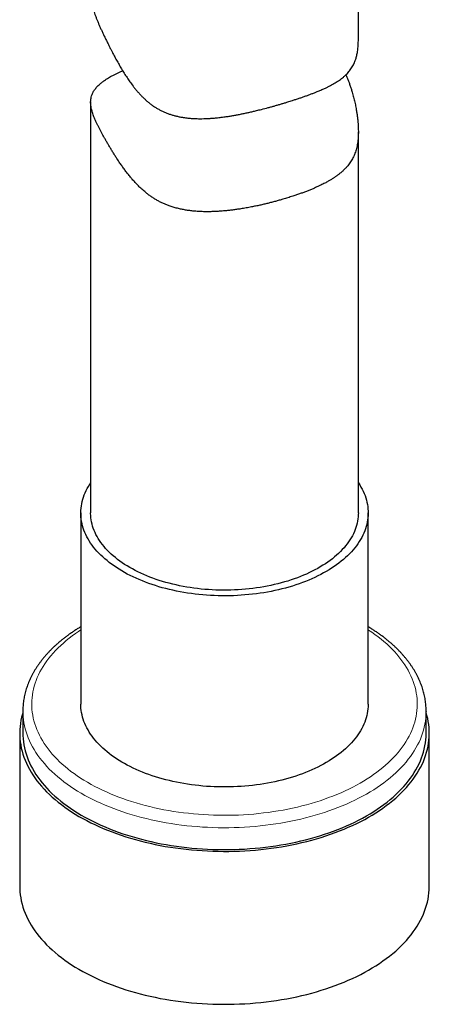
# Model space of a CAD drawing. Header units: millimetres. Extents: x 8 to 825, y 12 to 755.
# Tile 44 of 62: x 762 to 785, y 18 to 73. Entities that reach past the tile are written whole.
import ezdxf

# ---------------------------------------------------------------- set-up
doc = ezdxf.new("R2010")
doc.units = ezdxf.units.MM

msp = doc.modelspace()

# ---------------------------------------------------------------- linework, layer by layer
at = {"color": 7, "linetype": 'Continuous', "lineweight": 30}
for p, q in [((781.376, 71.855), (781.376, 74.827)), ((766.376, 68.339), (766.376, 45.316)), ((781.376, 45.316), (781.376, 66.686)), ((765.826, 45.316), (765.826, 34.6)), ((781.926, 34.6), (781.926, 45.316)), ((762.576, 34.192), (762.576, 32.967)), ((785.176, 34.194), (785.176, 34.192)), ((785.176, 32.967), (785.176, 34.192)), ((762.401, 32.967), (762.401, 24.393)), ((785.351, 24.393), (785.351, 32.967))]:
    msp.add_line(p, q, dxfattribs=at)
at = {"color": 7, "linetype": 'Continuous', "lineweight": 30, "flags": 128}
for points in [[(781.376, 47.004), (781.377, 47.002), (781.452, 46.885), (781.523, 46.767), (781.587, 46.648), (781.647, 46.528), (781.7, 46.407), (781.748, 46.286), (781.79, 46.163), (781.827, 46.04), (781.858, 45.917), (781.883, 45.793), (781.902, 45.669), (781.916, 45.544), (781.924, 45.419), (781.925, 45.295), (781.922, 45.17), (781.912, 45.045), (781.896, 44.921), (781.875, 44.797), (781.848, 44.673), (781.815, 44.55), (781.777, 44.427), (781.733, 44.305), (781.683, 44.183), (781.627, 44.063), (781.566, 43.943), (781.5, 43.824), (781.428, 43.707), (781.35, 43.59), (781.267, 43.475), (781.179, 43.361), (781.085, 43.248), (780.986, 43.138), (780.883, 43.028), (780.774, 42.92), (780.66, 42.814), (780.541, 42.71), (780.417, 42.608), (780.289, 42.507), (780.156, 42.409), (780.019, 42.313), (779.877, 42.218), (779.731, 42.126), (779.58, 42.037), (779.426, 41.95), (779.267, 41.865), (779.105, 41.783), (778.938, 41.703), (778.769, 41.626), (778.595, 41.551), (778.418, 41.479), (778.238, 41.41), (778.055, 41.344), (777.869, 41.281), (777.68, 41.22), (777.488, 41.163), (777.294, 41.108), (777.097, 41.057), (776.897, 41.008), (776.696, 40.963), (776.493, 40.921), (776.287, 40.882), (776.08, 40.846), (775.872, 40.814), (775.661, 40.784), (775.45, 40.758), (775.238, 40.736), (775.024, 40.716), (774.81, 40.7), (774.595, 40.687), (774.379, 40.678), (774.163, 40.672), (773.947, 40.669), (773.731, 40.669), (773.515, 40.673), (773.299, 40.68), (773.084, 40.691), (772.869, 40.705), (772.655, 40.722), (772.442, 40.743), (772.23, 40.767), (772.019, 40.794), (771.809, 40.824), (771.601, 40.858), (771.394, 40.895), (771.19, 40.935), (770.987, 40.978), (770.786, 41.024), (770.588, 41.074), (770.392, 41.126), (770.198, 41.182), (770.007, 41.24), (769.819, 41.302), (769.634, 41.366), (769.452, 41.433), (769.273, 41.503), (769.097, 41.576), (768.925, 41.651), (768.756, 41.729), (768.591, 41.81), (768.43, 41.893), (768.273, 41.979), (768.12, 42.067), (767.971, 42.157), (767.826, 42.25), (767.686, 42.345), (767.55, 42.442), (767.418, 42.541), (767.292, 42.642), (767.17, 42.745), (767.052, 42.85), (766.94, 42.956), (766.833, 43.065), (766.731, 43.175), (766.634, 43.286), (766.542, 43.399), (766.456, 43.514), (766.374, 43.629), (766.299, 43.746), (766.228, 43.864), (766.164, 43.983), (766.104, 44.103), (766.051, 44.224), (766.003, 44.346), (765.961, 44.468), (765.924, 44.591), (765.893, 44.714), (765.868, 44.838), (765.849, 44.963), (765.835, 45.087), (765.828, 45.212), (765.826, 45.337), (765.829, 45.461), (765.839, 45.586), (765.855, 45.711), (765.876, 45.835), (765.903, 45.959), (765.936, 46.082), (765.974, 46.205), (766.018, 46.327), (766.068, 46.448), (766.124, 46.569), (766.185, 46.689), (766.251, 46.807), (766.324, 46.925), (766.376, 47.004)], [(781.376, 45.316), (781.374, 45.22), (781.366, 45.1), (781.353, 44.98), (781.334, 44.86), (781.309, 44.74), (781.278, 44.621), (781.242, 44.503), (781.2, 44.385), (781.152, 44.268), (781.099, 44.151), (781.04, 44.036), (780.976, 43.921), (780.906, 43.808), (780.831, 43.696), (780.75, 43.585), (780.664, 43.475), (780.573, 43.367), (780.476, 43.26), (780.375, 43.155), (780.268, 43.051), (780.157, 42.95), (780.04, 42.85), (779.919, 42.752), (779.793, 42.656), (779.663, 42.562), (779.528, 42.47), (779.389, 42.381), (779.245, 42.293), (779.098, 42.208), (778.946, 42.126), (778.791, 42.045), (778.631, 41.968), (778.468, 41.893), (778.302, 41.82), (778.132, 41.751), (777.958, 41.684), (777.782, 41.62), (777.602, 41.558), (777.42, 41.5), (777.235, 41.445), (777.047, 41.392), (776.857, 41.343), (776.665, 41.297), (776.47, 41.253), (776.273, 41.213), (776.075, 41.176), (775.875, 41.143), (775.673, 41.112), (775.47, 41.085), (775.266, 41.061), (775.06, 41.04), (774.854, 41.023), (774.647, 41.009), (774.439, 40.998), (774.231, 40.991), (774.023, 40.987), (773.814, 40.986), (773.606, 40.989), (773.397, 40.995), (773.189, 41.004), (772.982, 41.017), (772.775, 41.033), (772.57, 41.052), (772.365, 41.075), (772.161, 41.101), (771.959, 41.13), (771.758, 41.162), (771.559, 41.198), (771.362, 41.237), (771.166, 41.278), (770.973, 41.324), (770.782, 41.372), (770.593, 41.423), (770.407, 41.477), (770.223, 41.534), (770.042, 41.594), (769.865, 41.657), (769.69, 41.723), (769.519, 41.791), (769.351, 41.863), (769.186, 41.937), (769.025, 42.013), (768.868, 42.092), (768.715, 42.174), (768.566, 42.258), (768.42, 42.344), (768.279, 42.433), (768.143, 42.524), (768.011, 42.617), (767.883, 42.712), (767.76, 42.809), (767.642, 42.909), (767.528, 43.01), (767.419, 43.112), (767.316, 43.217), (767.217, 43.323), (767.124, 43.43), (767.036, 43.539), (766.953, 43.65), (766.875, 43.762), (766.803, 43.875), (766.737, 43.989), (766.675, 44.104), (766.62, 44.22), (766.57, 44.337), (766.525, 44.454), (766.487, 44.573), (766.454, 44.691), (766.427, 44.811), (766.405, 44.93), (766.39, 45.05), (766.38, 45.171), (766.376, 45.291), (766.376, 45.316)], [(777.68, 30.505), (777.488, 30.447), (777.294, 30.393), (777.097, 30.341), (776.897, 30.293), (776.696, 30.248), (776.493, 30.205), (776.287, 30.166), (776.08, 30.131), (775.872, 30.098), (775.661, 30.069), (775.45, 30.043), (775.238, 30.02), (775.024, 30.001), (774.81, 29.984), (774.595, 29.972), (774.379, 29.962), (774.163, 29.956), (773.947, 29.953), (773.731, 29.954), (773.515, 29.958), (773.299, 29.965), (773.084, 29.976), (772.869, 29.989), (772.655, 30.007), (772.442, 30.027), (772.23, 30.051), (772.019, 30.078), (771.809, 30.109), (771.601, 30.142), (771.394, 30.179), (771.19, 30.219), (770.987, 30.262), (770.786, 30.309), (770.588, 30.358), (770.392, 30.411), (770.198, 30.466), (770.007, 30.525), (769.819, 30.586), (769.634, 30.65), (769.452, 30.718), (769.273, 30.788), (769.097, 30.86), (768.925, 30.936), (768.756, 31.014), (768.591, 31.094), (768.43, 31.178), (768.273, 31.263), (768.12, 31.351), (767.971, 31.442), (767.826, 31.534), (767.686, 31.629), (767.55, 31.726), (767.418, 31.825), (767.292, 31.926), (767.17, 32.029), (767.052, 32.134), (766.94, 32.241), (766.833, 32.349), (766.731, 32.459), (766.634, 32.571), (766.542, 32.684), (766.456, 32.798), (766.374, 32.914), (766.299, 33.03), (766.228, 33.148), (766.164, 33.268), (766.104, 33.388), (766.051, 33.508), (766.003, 33.63), (765.961, 33.752), (765.924, 33.875), (765.893, 33.999), (765.868, 34.123), (765.849, 34.247), (765.835, 34.372), (765.828, 34.496), (765.826, 34.6)], [(781.926, 34.6), (781.925, 34.579), (781.922, 34.454), (781.912, 34.33), (781.896, 34.205), (781.875, 34.081), (781.848, 33.957), (781.815, 33.834), (781.777, 33.711), (781.733, 33.589), (781.683, 33.468), (781.627, 33.347), (781.566, 33.227), (781.5, 33.109), (781.428, 32.991), (781.35, 32.875), (781.267, 32.759), (781.179, 32.645), (781.085, 32.533), (780.986, 32.422), (780.883, 32.313), (780.774, 32.205), (780.66, 32.099), (780.541, 31.994), (780.417, 31.892), (780.289, 31.792), (780.156, 31.693), (780.019, 31.597), (779.877, 31.503), (779.731, 31.411), (779.58, 31.321), (779.426, 31.234), (779.267, 31.149), (779.105, 31.067), (778.938, 30.987), (778.769, 30.91), (778.595, 30.836), (778.418, 30.764), (778.238, 30.695), (778.055, 30.629), (777.869, 30.565), (777.68, 30.505)], [(762.576, 34.12), (762.551, 34.037), (762.507, 33.866), (762.47, 33.694), (762.441, 33.521), (762.42, 33.348), (762.406, 33.175), (762.401, 33.001), (762.403, 32.828), (762.413, 32.655), (762.431, 32.482), (762.457, 32.309), (762.491, 32.137), (762.533, 31.965), (762.582, 31.794), (762.639, 31.623), (762.704, 31.454), (762.776, 31.286), (762.856, 31.119), (762.944, 30.953), (763.039, 30.788), (763.141, 30.625), (763.251, 30.464), (763.369, 30.304), (763.493, 30.146), (763.624, 29.99), (763.763, 29.836), (763.908, 29.685), (764.061, 29.535), (764.219, 29.388), (764.385, 29.243), (764.557, 29.101), (764.736, 28.962), (764.92, 28.825), (765.111, 28.691), (765.308, 28.56), (765.511, 28.432), (765.719, 28.307), (765.934, 28.186), (766.153, 28.067), (766.378, 27.952), (766.608, 27.841), (766.843, 27.733), (767.083, 27.628), (767.327, 27.527), (767.576, 27.43), (767.829, 27.337), (768.087, 27.247), (768.348, 27.162), (768.613, 27.08), (768.882, 27.003), (769.154, 26.929), (769.429, 26.86), (769.708, 26.795), (769.989, 26.734), (770.273, 26.678), (770.559, 26.625), (770.848, 26.577), (771.139, 26.534), (771.432, 26.495), (771.726, 26.46), (772.022, 26.43), (772.319, 26.404), (772.617, 26.383), (772.916, 26.366), (773.216, 26.354), (773.516, 26.346), (773.816, 26.343), (774.116, 26.344), (774.417, 26.35), (774.716, 26.361), (775.016, 26.375), (775.314, 26.395), (775.612, 26.419), (775.908, 26.447), (776.203, 26.48), (776.496, 26.518), (776.788, 26.56), (777.077, 26.606), (777.365, 26.656), (777.65, 26.711), (777.932, 26.77), (778.212, 26.834), (778.488, 26.902), (778.762, 26.973), (779.032, 27.049), (779.299, 27.129), (779.561, 27.213), (779.82, 27.301), (780.075, 27.393), (780.326, 27.488), (780.572, 27.588), (780.814, 27.691), (781.051, 27.797), (781.283, 27.908), (781.509, 28.021), (781.731, 28.138), (781.947, 28.259), (782.158, 28.382), (782.363, 28.509), (782.562, 28.639), (782.756, 28.772), (782.943, 28.907), (783.124, 29.046), (783.299, 29.187), (783.467, 29.33), (783.628, 29.477), (783.783, 29.625), (783.931, 29.776), (784.073, 29.929), (784.207, 30.084), (784.334, 30.241), (784.454, 30.4), (784.567, 30.561), (784.672, 30.723), (784.77, 30.887), (784.861, 31.053), (784.944, 31.219), (785.019, 31.387), (785.087, 31.556), (785.147, 31.726), (785.2, 31.897), (785.244, 32.068), (785.281, 32.24), (785.31, 32.413), (785.332, 32.586), (785.345, 32.759), (785.35, 32.933), (785.348, 33.106), (785.338, 33.279), (785.32, 33.453), (785.294, 33.625), (785.26, 33.798), (785.218, 33.969), (785.176, 34.12)], [(762.576, 32.967), (762.578, 32.83), (762.588, 32.659), (762.606, 32.489), (762.631, 32.319), (762.665, 32.149), (762.706, 31.98), (762.754, 31.812), (762.81, 31.644), (762.874, 31.477), (762.946, 31.311), (763.024, 31.147), (763.111, 30.983), (763.204, 30.821), (763.305, 30.661), (763.413, 30.502), (763.529, 30.345), (763.651, 30.189), (763.781, 30.036), (763.917, 29.884), (764.06, 29.735), (764.21, 29.588), (764.367, 29.443), (764.53, 29.3), (764.699, 29.16), (764.875, 29.023), (765.057, 28.888), (765.245, 28.756), (765.439, 28.627), (765.639, 28.501), (765.844, 28.378), (766.055, 28.259), (766.271, 28.142), (766.492, 28.029), (766.719, 27.919), (766.95, 27.812), (767.186, 27.71), (767.427, 27.61), (767.672, 27.515), (767.921, 27.423), (768.175, 27.335), (768.432, 27.25), (768.693, 27.17), (768.958, 27.094), (769.226, 27.022), (769.497, 26.953), (769.771, 26.889), (770.048, 26.829), (770.328, 26.774), (770.61, 26.722), (770.894, 26.675), (771.181, 26.632), (771.469, 26.593), (771.759, 26.559), (772.05, 26.529), (772.342, 26.504), (772.636, 26.483), (772.93, 26.467), (773.226, 26.455), (773.521, 26.447), (773.817, 26.444), (774.113, 26.445), (774.408, 26.451), (774.704, 26.461), (774.998, 26.476), (775.292, 26.495), (775.585, 26.519), (775.877, 26.547), (776.168, 26.579), (776.456, 26.616), (776.744, 26.657), (777.029, 26.703), (777.312, 26.753), (777.592, 26.807), (777.87, 26.865), (778.146, 26.927), (778.418, 26.994), (778.687, 27.065), (778.953, 27.139), (779.216, 27.218), (779.475, 27.301), (779.73, 27.387), (779.981, 27.478), (780.228, 27.572), (780.47, 27.67), (780.708, 27.771), (780.941, 27.876), (781.17, 27.985), (781.393, 28.097), (781.611, 28.212), (781.824, 28.331), (782.032, 28.452), (782.234, 28.577), (782.43, 28.705), (782.62, 28.836), (782.805, 28.969), (782.983, 29.105), (783.155, 29.244), (783.32, 29.386), (783.48, 29.53), (783.632, 29.676), (783.778, 29.825), (783.917, 29.975), (784.049, 30.128), (784.175, 30.283), (784.293, 30.439), (784.404, 30.598), (784.508, 30.758), (784.604, 30.919), (784.693, 31.082), (784.775, 31.246), (784.849, 31.411), (784.916, 31.578), (784.975, 31.745), (785.027, 31.913), (785.071, 32.082), (785.107, 32.252), (785.136, 32.422), (785.157, 32.592), (785.17, 32.762), (785.175, 32.933), (785.176, 32.967)], [(762.401, 24.393), (762.403, 24.254), (762.413, 24.081), (762.431, 23.908), (762.457, 23.735), (762.491, 23.563), (762.533, 23.391), (762.582, 23.22), (762.639, 23.05), (762.704, 22.88), (762.776, 22.712), (762.856, 22.545), (762.944, 22.379), (763.039, 22.215), (763.141, 22.052), (763.251, 21.89), (763.369, 21.73), (763.493, 21.573), (763.624, 21.417), (763.763, 21.263), (763.908, 21.111), (764.061, 20.962), (764.219, 20.814), (764.385, 20.67), (764.557, 20.528), (764.736, 20.388), (764.92, 20.251), (765.111, 20.117), (765.308, 19.986), (765.511, 19.858), (765.719, 19.734), (765.934, 19.612), (766.153, 19.494), (766.378, 19.379), (766.608, 19.267), (766.843, 19.159), (767.083, 19.054), (767.327, 18.954), (767.576, 18.857), (767.829, 18.763), (768.087, 18.674), (768.348, 18.588), (768.613, 18.507), (768.882, 18.429), (769.154, 18.356), (769.429, 18.287), (769.708, 18.221), (769.989, 18.161), (770.273, 18.104), (770.559, 18.052), (770.848, 18.004), (771.139, 17.96), (771.432, 17.921), (771.726, 17.886), (772.022, 17.856), (772.319, 17.83), (772.617, 17.809), (772.916, 17.792), (773.216, 17.78), (773.516, 17.772), (773.816, 17.769), (774.116, 17.77), (774.417, 17.776), (774.716, 17.787), (775.016, 17.802), (775.314, 17.821), (775.612, 17.845), (775.908, 17.874), (776.203, 17.907), (776.496, 17.944), (776.788, 17.986), (777.077, 18.032), (777.365, 18.083), (777.65, 18.138), (777.932, 18.197), (778.212, 18.26), (778.488, 18.328), (778.762, 18.4), (779.032, 18.476), (779.299, 18.555), (779.561, 18.639), (779.82, 18.727), (780.075, 18.819), (780.326, 18.915), (780.572, 19.014), (780.814, 19.117), (781.051, 19.224), (781.283, 19.334), (781.509, 19.448), (781.731, 19.565), (781.947, 19.685), (782.158, 19.809), (782.363, 19.935), (782.562, 20.065), (782.756, 20.198), (782.943, 20.334), (783.124, 20.472), (783.299, 20.613), (783.467, 20.757), (783.628, 20.903), (783.783, 21.052), (783.931, 21.202), (784.073, 21.355), (784.207, 21.511), (784.334, 21.668), (784.454, 21.827), (784.567, 21.987), (784.672, 22.15), (784.77, 22.314), (784.861, 22.479), (784.944, 22.646), (785.019, 22.814), (785.087, 22.983), (785.147, 23.152), (785.2, 23.323), (785.244, 23.495), (785.281, 23.667), (785.31, 23.839), (785.332, 24.012), (785.345, 24.186), (785.35, 24.359), (785.351, 24.393)]]:
    msp.add_lwpolyline(points, dxfattribs=at)
at = {"color": 252, "linetype": 'Continuous', "lineweight": 0, "flags": 128}
for points in [[(765.826, 38.757), (765.7, 38.674), (765.518, 38.549), (765.342, 38.421), (765.171, 38.291), (765.007, 38.158), (764.849, 38.023), (764.696, 37.885), (764.551, 37.746), (764.411, 37.604), (764.278, 37.459), (764.152, 37.313), (764.032, 37.166), (763.919, 37.016), (763.813, 36.865), (763.714, 36.712), (763.622, 36.558), (763.536, 36.402), (763.458, 36.245), (763.387, 36.087), (763.323, 35.928), (763.267, 35.768), (763.217, 35.607), (763.175, 35.446), (763.141, 35.284), (763.113, 35.122), (763.093, 34.959), (763.081, 34.796), (763.076, 34.633), (763.078, 34.469), (763.088, 34.306), (763.105, 34.143), (763.129, 33.981), (763.161, 33.818), (763.2, 33.657), (763.246, 33.496), (763.3, 33.336), (763.361, 33.176), (763.429, 33.018), (763.504, 32.86), (763.587, 32.704), (763.676, 32.55), (763.773, 32.396), (763.876, 32.244), (763.987, 32.094), (764.104, 31.945), (764.227, 31.799), (764.358, 31.654), (764.495, 31.511), (764.638, 31.37), (764.787, 31.232), (764.943, 31.096), (765.105, 30.962), (765.273, 30.83), (765.447, 30.702), (765.627, 30.576), (765.812, 30.452), (766.003, 30.332), (766.199, 30.215), (766.401, 30.1), (766.607, 29.989), (766.819, 29.88), (767.035, 29.775), (767.257, 29.674), (767.482, 29.575), (767.712, 29.48), (767.947, 29.389), (768.185, 29.301), (768.427, 29.217), (768.673, 29.137), (768.923, 29.06), (769.175, 28.987), (769.432, 28.918), (769.691, 28.853), (769.953, 28.791), (770.218, 28.734), (770.485, 28.681), (770.754, 28.631), (771.026, 28.586), (771.3, 28.545), (771.575, 28.509), (771.852, 28.476), (772.131, 28.447), (772.41, 28.423), (772.691, 28.403), (772.972, 28.387), (773.254, 28.376), (773.537, 28.369), (773.819, 28.366), (774.102, 28.367), (774.385, 28.372), (774.667, 28.382), (774.949, 28.396), (775.23, 28.415), (775.51, 28.437), (775.789, 28.464), (776.066, 28.495), (776.342, 28.53), (776.617, 28.57), (776.889, 28.613), (777.16, 28.661), (777.428, 28.712), (777.694, 28.768), (777.957, 28.828), (778.217, 28.891), (778.474, 28.959), (778.729, 29.03), (778.98, 29.106), (779.227, 29.185), (779.471, 29.267), (779.711, 29.354), (779.946, 29.444), (780.178, 29.537), (780.406, 29.634), (780.629, 29.735), (780.847, 29.838), (781.06, 29.945), (781.269, 30.055), (781.473, 30.169), (781.671, 30.285), (781.864, 30.404), (782.051, 30.527), (782.233, 30.651), (782.41, 30.779), (782.58, 30.909), (782.744, 31.042), (782.903, 31.177), (783.055, 31.315), (783.2, 31.455), (783.34, 31.597), (783.473, 31.741), (783.599, 31.887), (783.719, 32.035), (783.832, 32.184), (783.938, 32.336), (784.037, 32.489), (784.129, 32.643), (784.215, 32.798), (784.293, 32.955), (784.364, 33.113), (784.428, 33.272), (784.484, 33.432), (784.534, 33.593), (784.576, 33.754), (784.61, 33.916), (784.638, 34.079), (784.658, 34.242), (784.67, 34.405), (784.675, 34.568), (784.673, 34.731), (784.664, 34.894), (784.646, 35.057), (784.622, 35.22), (784.59, 35.382), (784.551, 35.544), (784.505, 35.705), (784.451, 35.865), (784.39, 36.024), (784.322, 36.183), (784.247, 36.34), (784.164, 36.496), (784.075, 36.651), (783.978, 36.804), (783.875, 36.956), (783.764, 37.106), (783.647, 37.255), (783.524, 37.402), (783.393, 37.547), (783.256, 37.689), (783.113, 37.83), (782.964, 37.969), (782.808, 38.105), (782.646, 38.239), (782.478, 38.37), (782.304, 38.499), (782.124, 38.625), (781.939, 38.748), (781.926, 38.757)], [(785.176, 34.192), (785.175, 34.158), (785.17, 33.987), (785.157, 33.817), (785.136, 33.646), (785.107, 33.476), (785.071, 33.307), (785.027, 33.138), (784.975, 32.97), (784.916, 32.803), (784.849, 32.636), (784.775, 32.471), (784.693, 32.307), (784.604, 32.144), (784.508, 31.982), (784.404, 31.823), (784.293, 31.664), (784.175, 31.508), (784.049, 31.353), (783.917, 31.2), (783.778, 31.05), (783.632, 30.901), (783.48, 30.755), (783.32, 30.611), (783.155, 30.469), (782.983, 30.33), (782.805, 30.194), (782.62, 30.06), (782.43, 29.93), (782.234, 29.802), (782.032, 29.677), (781.824, 29.555), (781.611, 29.437), (781.393, 29.322), (781.17, 29.21), (780.941, 29.101), (780.708, 28.996), (780.47, 28.895), (780.228, 28.797), (779.981, 28.703), (779.73, 28.612), (779.475, 28.526), (779.216, 28.443), (778.953, 28.364), (778.687, 28.29), (778.418, 28.219), (778.146, 28.152), (777.87, 28.09), (777.592, 28.032), (777.312, 27.977), (777.029, 27.928), (776.744, 27.882), (776.456, 27.841), (776.168, 27.804), (775.877, 27.772), (775.585, 27.744), (775.292, 27.72), (774.998, 27.701), (774.704, 27.686), (774.408, 27.676), (774.113, 27.67), (773.817, 27.669), (773.521, 27.672), (773.226, 27.679), (772.93, 27.691), (772.636, 27.708), (772.342, 27.729), (772.05, 27.754), (771.759, 27.784), (771.469, 27.818), (771.181, 27.857), (770.894, 27.9), (770.61, 27.947), (770.328, 27.998), (770.048, 28.054), (769.771, 28.114), (769.497, 28.178), (769.226, 28.246), (768.958, 28.319), (768.693, 28.395), (768.432, 28.475), (768.175, 28.56), (767.921, 28.648), (767.672, 28.739), (767.427, 28.835), (767.186, 28.934), (766.95, 29.037), (766.719, 29.144), (766.492, 29.254), (766.271, 29.367), (766.055, 29.483), (765.844, 29.603), (765.639, 29.726), (765.439, 29.852), (765.245, 29.981), (765.057, 30.113), (764.875, 30.248), (764.699, 30.385), (764.53, 30.525), (764.367, 30.667), (764.21, 30.812), (764.06, 30.96), (763.917, 31.109), (763.781, 31.261), (763.651, 31.414), (763.529, 31.57), (763.413, 31.727), (763.305, 31.886), (763.204, 32.046), (763.111, 32.208), (763.024, 32.372), (762.946, 32.536), (762.874, 32.702), (762.81, 32.869), (762.754, 33.036), (762.706, 33.205), (762.665, 33.374), (762.631, 33.544), (762.606, 33.714), (762.588, 33.884), (762.578, 34.055), (762.576, 34.193)]]:
    msp.add_lwpolyline(points, dxfattribs=at)
at = {"color": 7, "linetype": 'Continuous', "lineweight": 30}
for points, knots in [([(766.376, 74.45), (766.376, 74.443), (766.375, 74.392), (766.381, 74.277), (766.396, 74.125), (766.42, 73.972), (766.447, 73.839), (766.48, 73.701), (766.52, 73.559), (766.565, 73.411), (766.617, 73.259), (766.675, 73.102), (766.738, 72.941), (766.806, 72.778), (766.877, 72.612), (766.954, 72.442), (767.035, 72.267), (767.12, 72.088), (767.209, 71.904), (767.301, 71.716), (767.391, 71.535), (767.478, 71.363), (767.576, 71.171), (767.691, 70.951), (767.826, 70.702), (767.965, 70.455), (768.109, 70.208), (768.259, 69.963), (768.416, 69.721), (768.579, 69.482), (768.732, 69.275), (768.871, 69.098), (768.995, 68.95), (769.121, 68.807), (769.251, 68.669), (769.386, 68.537), (769.527, 68.409), (769.674, 68.287), (769.827, 68.171), (769.985, 68.064), (770.147, 67.966), (770.312, 67.878), (770.48, 67.798), (770.651, 67.728), (770.827, 67.664), (771.007, 67.609), (771.19, 67.561), (771.375, 67.521), (771.585, 67.484), (771.82, 67.453), (772.081, 67.431), (772.345, 67.419), (772.589, 67.418), (772.812, 67.423), (773.015, 67.433), (773.219, 67.447), (773.446, 67.468), (773.699, 67.497), (773.954, 67.531), (774.188, 67.567), (774.399, 67.603), (774.61, 67.642), (774.822, 67.683), (775.034, 67.727), (775.246, 67.773), (775.457, 67.822), (775.692, 67.878), (775.982, 67.95), (776.263, 68.024), (776.511, 68.091), (776.696, 68.143), (776.88, 68.196), (777.062, 68.249), (777.242, 68.303), (777.361, 68.34), (777.42, 68.358)], [0, 0, 0, 0, 0.002348, 0.01724, 0.037322, 0.05049, 0.063658, 0.076903, 0.090149, 0.103571, 0.116992, 0.130516, 0.14404, 0.157226, 0.170411, 0.183706, 0.197001, 0.210521, 0.224041, 0.23767, 0.251301, 0.262881, 0.274472, 0.291989, 0.309507, 0.327085, 0.344663, 0.362376, 0.380089, 0.397856, 0.415623, 0.427546, 0.43948, 0.451141, 0.462803, 0.474527, 0.486251, 0.49815, 0.510048, 0.52207, 0.534092, 0.54577, 0.557449, 0.569236, 0.581023, 0.593002, 0.604982, 0.61704, 0.629099, 0.645548, 0.661998, 0.678575, 0.695152, 0.707734, 0.720317, 0.73294, 0.745562, 0.762518, 0.779797, 0.792846, 0.805896, 0.818986, 0.832076, 0.845297, 0.858517, 0.871784, 0.885051, 0.902872, 0.926985, 0.939083, 0.951181, 0.963364, 0.975547, 0.987773, 1, 1, 1, 1]), ([(777.42, 68.358), (777.507, 68.385), (777.659, 68.433), (777.872, 68.502), (778.061, 68.564), (778.246, 68.628), (778.428, 68.692), (778.607, 68.757), (778.782, 68.823), (778.953, 68.889), (779.138, 68.964), (779.331, 69.047), (779.516, 69.13), (779.674, 69.207), (779.813, 69.278), (779.946, 69.35), (780.074, 69.424), (780.198, 69.501), (780.316, 69.581), (780.428, 69.663), (780.548, 69.758), (780.658, 69.857), (780.76, 69.96), (780.845, 70.056), (780.924, 70.157), (780.997, 70.263), (781.064, 70.375), (781.126, 70.494), (781.181, 70.619), (781.225, 70.741), (781.26, 70.856), (781.287, 70.964), (781.311, 71.076), (781.331, 71.194), (781.348, 71.316), (781.36, 71.444), (781.369, 71.578), (781.375, 71.714), (781.375, 71.808), (781.376, 71.855)], [0, 0, 0, 0, 0.036382, 0.063938, 0.091495, 0.119176, 0.146858, 0.174914, 0.20297, 0.231147, 0.259325, 0.297252, 0.333631, 0.361127, 0.388622, 0.416213, 0.443804, 0.471685, 0.499567, 0.527547, 0.555528, 0.593124, 0.620317, 0.64751, 0.674823, 0.702136, 0.729743, 0.757348, 0.785148, 0.812947, 0.833484, 0.85402, 0.874679, 0.895338, 0.916286, 0.937233, 0.958353, 0.979473, 1, 1, 1, 1]), ([(777.42, 62.984), (777.33, 62.956), (777.172, 62.908), (776.941, 62.842), (776.729, 62.783), (776.514, 62.727), (776.295, 62.672), (776.074, 62.618), (775.849, 62.567), (775.622, 62.518), (775.367, 62.467), (775.087, 62.415), (774.808, 62.368), (774.556, 62.33), (774.328, 62.299), (774.099, 62.272), (773.868, 62.249), (773.637, 62.23), (773.405, 62.216), (773.172, 62.206), (772.914, 62.202), (772.654, 62.206), (772.394, 62.218), (772.16, 62.236), (771.926, 62.262), (771.694, 62.297), (771.462, 62.34), (771.232, 62.393), (771.004, 62.457), (770.792, 62.527), (770.597, 62.601), (770.416, 62.679), (770.239, 62.765), (770.065, 62.86), (769.894, 62.964), (769.726, 63.078), (769.563, 63.199), (769.379, 63.347), (769.198, 63.509), (769.018, 63.685), (768.862, 63.849), (768.71, 64.019), (768.563, 64.193), (768.42, 64.372), (768.282, 64.555), (768.147, 64.74), (768.002, 64.949), (767.866, 65.153), (767.738, 65.353), (767.63, 65.525), (767.526, 65.696), (767.423, 65.867), (767.324, 66.037), (767.227, 66.204), (767.133, 66.368), (767.044, 66.528), (766.96, 66.682), (766.881, 66.831), (766.806, 66.975), (766.737, 67.117), (766.672, 67.254), (766.614, 67.387), (766.561, 67.515), (766.513, 67.644), (766.471, 67.772), (766.435, 67.9), (766.407, 68.022), (766.388, 68.14), (766.377, 68.253), (766.374, 68.363), (766.38, 68.468), (766.396, 68.578), (766.421, 68.683), (766.456, 68.782), (766.495, 68.869), (766.541, 68.954), (766.595, 69.037), (766.657, 69.119), (766.726, 69.199), (766.802, 69.278), (766.896, 69.365), (767.009, 69.458), (767.133, 69.549), (767.253, 69.631), (767.37, 69.704), (767.493, 69.777), (767.624, 69.849), (767.762, 69.922), (767.908, 69.995), (768.043, 70.059), (768.132, 70.099), (768.167, 70.115)], [0, 0, 0, 0, 0.014185, 0.024923, 0.035661, 0.046445, 0.057228, 0.06815, 0.079073, 0.090041, 0.101009, 0.115766, 0.129951, 0.140677, 0.151403, 0.162168, 0.172934, 0.183821, 0.194709, 0.20564, 0.21657, 0.231267, 0.242449, 0.25363, 0.26487, 0.27611, 0.287486, 0.298862, 0.310324, 0.321785, 0.331276, 0.340766, 0.350326, 0.359885, 0.369598, 0.379311, 0.389102, 0.398893, 0.413215, 0.424056, 0.434897, 0.445783, 0.45667, 0.467659, 0.478649, 0.489664, 0.500679, 0.515455, 0.525462, 0.53547, 0.545513, 0.555557, 0.565711, 0.575865, 0.586107, 0.596349, 0.606386, 0.616423, 0.626553, 0.636683, 0.646996, 0.657309, 0.667707, 0.678106, 0.689769, 0.701433, 0.713188, 0.724943, 0.736862, 0.748781, 0.760769, 0.772758, 0.787853, 0.799275, 0.810698, 0.822166, 0.833634, 0.84524, 0.856845, 0.868495, 0.880145, 0.895812, 0.911013, 0.922517, 0.934021, 0.945573, 0.957125, 0.968828, 0.980532, 0.99229, 1, 1, 1, 1]), ([(780.671, 69.872), (780.695, 69.82), (780.746, 69.708), (780.818, 69.532), (780.889, 69.346), (780.954, 69.157), (781.023, 68.939), (781.094, 68.691), (781.163, 68.413), (781.223, 68.134), (781.269, 67.88), (781.303, 67.655), (781.329, 67.457), (781.349, 67.261), (781.364, 67.071), (781.373, 66.887), (781.376, 66.71), (781.374, 66.537), (781.366, 66.368), (781.352, 66.204), (781.332, 66.045), (781.304, 65.892), (781.271, 65.746), (781.231, 65.607), (781.186, 65.476), (781.134, 65.349), (781.076, 65.227), (781.012, 65.109), (780.942, 64.995), (780.865, 64.885), (780.771, 64.765), (780.667, 64.648), (780.553, 64.533), (780.444, 64.434), (780.328, 64.337), (780.206, 64.243), (780.076, 64.151), (779.94, 64.061), (779.798, 63.973), (779.632, 63.878), (779.442, 63.777), (779.243, 63.678), (779.055, 63.591), (778.88, 63.513), (778.699, 63.437), (778.512, 63.363), (778.319, 63.289), (778.12, 63.216), (777.916, 63.145), (777.684, 63.067), (777.516, 63.014), (777.42, 62.984)], [0, 0, 0, 0, 0.016136, 0.034489, 0.052844, 0.071254, 0.089665, 0.115966, 0.142292, 0.168917, 0.195574, 0.214647, 0.23372, 0.252878, 0.272036, 0.290305, 0.308573, 0.326988, 0.345402, 0.364147, 0.382892, 0.401804, 0.420716, 0.438956, 0.457197, 0.475549, 0.493901, 0.512452, 0.531003, 0.54964, 0.568276, 0.594424, 0.61421, 0.633995, 0.65386, 0.673725, 0.693827, 0.713929, 0.73411, 0.754291, 0.781432, 0.808189, 0.828448, 0.848708, 0.869054, 0.889401, 0.910025, 0.930649, 0.951371, 0.972093, 1, 1, 1, 1]), ([(765.826, 38.937), (765.814, 38.93), (765.744, 38.889), (765.621, 38.811), (765.455, 38.704), (765.294, 38.595), (765.136, 38.483), (764.982, 38.369), (764.833, 38.253), (764.687, 38.135), (764.546, 38.015), (764.41, 37.894), (764.277, 37.77), (764.15, 37.645), (764.027, 37.517), (763.908, 37.388), (763.794, 37.258), (763.685, 37.126), (763.581, 36.993), (763.482, 36.858), (763.388, 36.722), (763.299, 36.584), (763.215, 36.446), (763.136, 36.306), (763.062, 36.166), (762.993, 36.024), (762.929, 35.882), (762.871, 35.739), (762.818, 35.595), (762.77, 35.451), (762.727, 35.306), (762.69, 35.161), (762.658, 35.016), (762.631, 34.87), (762.609, 34.724), (762.593, 34.578), (762.582, 34.431), (762.576, 34.303), (762.576, 34.224), (762.576, 34.193)], [0, 0, 0, 0, 0.005717, 0.034112, 0.062509, 0.090906, 0.119301, 0.147693, 0.176078, 0.204456, 0.232822, 0.261174, 0.289509, 0.317823, 0.346113, 0.374374, 0.402602, 0.430794, 0.458944, 0.487049, 0.515105, 0.543107, 0.571053, 0.598938, 0.62676, 0.654518, 0.682209, 0.709834, 0.737393, 0.764887, 0.792319, 0.819691, 0.847009, 0.874277, 0.901502, 0.92869, 0.955847, 0.982983, 1, 1, 1, 1]), ([(785.175, 34.194), (785.175, 34.24), (785.174, 34.334), (785.166, 34.477), (785.154, 34.623), (785.136, 34.769), (785.113, 34.914), (785.084, 35.059), (785.051, 35.204), (785.012, 35.349), (784.968, 35.493), (784.919, 35.636), (784.864, 35.779), (784.805, 35.921), (784.74, 36.062), (784.671, 36.202), (784.596, 36.342), (784.516, 36.48), (784.431, 36.618), (784.341, 36.754), (784.246, 36.889), (784.146, 37.023), (784.042, 37.156), (783.932, 37.287), (783.818, 37.416), (783.699, 37.545), (783.575, 37.671), (783.447, 37.796), (783.314, 37.919), (783.177, 38.04), (783.035, 38.159), (782.889, 38.276), (782.739, 38.392), (782.585, 38.505), (782.426, 38.616), (782.264, 38.725), (782.098, 38.832), (781.985, 38.902), (781.926, 38.937), (781.926, 38.937)], [0, 0, 0, 0, 0.025231, 0.052353, 0.07948, 0.106621, 0.133784, 0.160976, 0.188205, 0.215477, 0.242799, 0.270174, 0.297607, 0.325102, 0.35266, 0.380283, 0.407971, 0.435723, 0.463539, 0.491416, 0.519351, 0.547342, 0.575385, 0.603477, 0.631613, 0.659788, 0.688, 0.716244, 0.744516, 0.772812, 0.801128, 0.829462, 0.857809, 0.886168, 0.914535, 0.942908, 0.971286, 0.999665, 1, 1, 1, 1])]:
    msp.add_open_spline(points, degree=3, knots=knots, dxfattribs=at)

doc.saveas('drawing.dxf')
